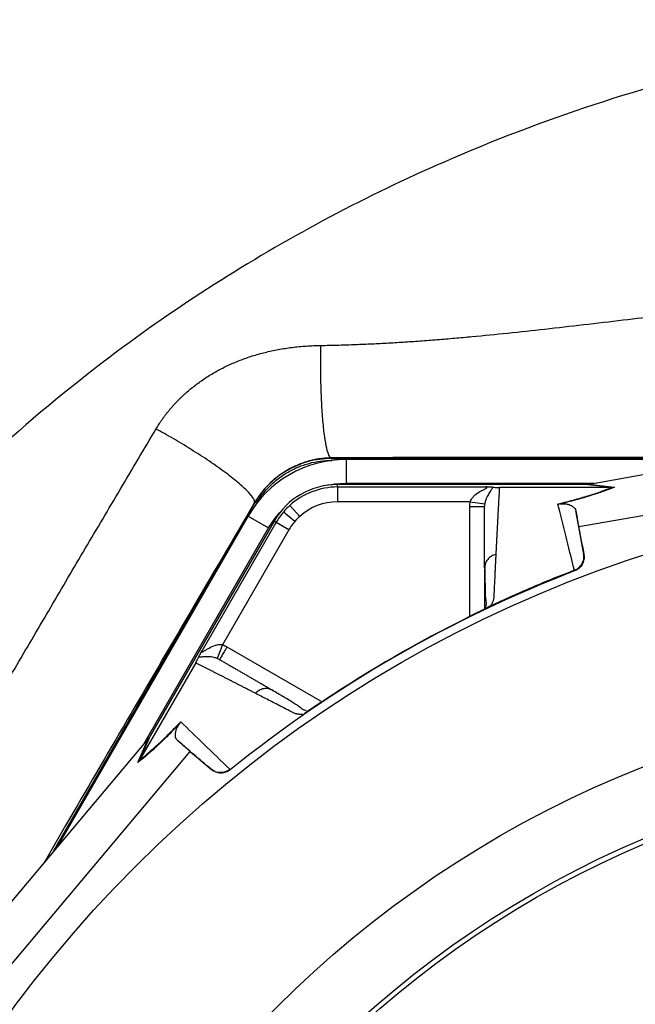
# Model space of a CAD drawing. Header units: millimetres. Extents: x 941 to 1871, y 616 to 2615.
# Tile 30 of 36: x 1121 to 1246, y 2301 to 2500. Entities that reach past the tile are written whole.
import ezdxf

# ---------------------------------------------------------------- set-up
doc = ezdxf.new("R2010")
doc.units = ezdxf.units.MM

msp = doc.modelspace()

# ---------------------------------------------------------------- linework, layer by layer
at = {"color": 7, "linetype": 'Continuous', "lineweight": 25}
for p, q in [((1236.84, 2406.13), (1292.15, 2415.93)), ((1184.31, 2411.43), (1184.39, 2411.29)), ((1184.39, 2411.29), (1265.97, 2411.29)), ((1187.38, 2411.11), (1187.38, 2406.29)), ((1264.97, 2411.11), (1187.38, 2411.11)), ((1293.76, 2407.88), (1234.68, 2397.42)), ((1185.65, 2405.54), (1185.65, 2406.03)), ((1235.96, 2406.03), (1185.65, 2406.03)), ((1185.65, 2405.54), (1215.71, 2405.54)), ((1187.38, 2406.29), (1237.73, 2406.29)), ((1241.29, 2405.44), (1218.51, 2405.44)), ((1241.31, 2405.44), (1235.96, 2406.03)), ((1236.53, 2406.08), (1241.89, 2405.48)), ((1128.03, 2331.65), (1168.82, 2402.3)), ((1168.82, 2402.3), (1168.79, 2402.35)), ((1177.97, 2399.57), (1175.95, 2401.78)), ((1212.58, 2402.54), (1185.65, 2402.54)), ((1212.58, 2402.54), (1215.55, 2402.08)), ((1234.68, 2397.42), (1234.02, 2400.72)), ((1167.48, 2399.62), (1128.69, 2332.43)), ((1167.48, 2399.62), (1171.66, 2397.21)), ((1176.95, 2398.51), (1174.67, 2400.45)), ((1146.48, 2353.61), (1171.66, 2397.21)), ((1172.75, 2398.58), (1147.6, 2355.01)), ((1158.15, 2372.3), (1173.18, 2398.33)), ((1175.77, 2396.84), (1162.31, 2373.51)), ((1173.18, 2398.33), (1172.75, 2398.58)), ((1175.77, 2396.84), (1173.18, 2398.33)), ((1235.67, 2391.82), (1234.68, 2397.42)), ((1235.64, 2391.94), (1235.67, 2391.82)), ((1215.58, 2389.53), (1215.51, 2389.09)), ((1215.51, 2388.91), (1215.51, 2380.85)), ((1233.79, 2388.49), (1233.76, 2388.63)), ((1216.25, 2381.14), (1216.17, 2381.1)), ((1162.31, 2373.51), (1161.23, 2370.71)), ((1156.84, 2369.83), (1145.44, 2350.1)), ((1172.49, 2364.25), (1172.07, 2364.41)), ((1179.08, 2359.69), (1179, 2359.64)), ((1147.6, 2355.01), (1145.44, 2350.08)), ((1147.06, 2354.3), (1110.93, 2311.29)), ((1145.1, 2349.61), (1147.27, 2354.54)), ((1155.69, 2351.82), (1153.16, 2354.04)), ((1117.1, 2305.88), (1155.69, 2351.82)), ((1155.69, 2351.82), (1160.05, 2348.16)), ((1160.05, 2348.16), (1159.96, 2348.24)), ((1163.76, 2348.21), (1163.87, 2348.12))]:
    msp.add_line(p, q, dxfattribs=at)
at = {"color": 8, "linetype": 'Continuous', "lineweight": 25}
for p, q in [((1184.48, 2410.93), (1184.52, 2410.93)), ((1169.07, 2402.01), (1169.09, 2402.05)), ((1212.51, 2379.24), (1212.51, 2401.55)), ((1163.2, 2373.08), (1182.52, 2361.93))]:
    msp.add_line(p, q, dxfattribs=at)
at = {"color": 7, "linetype": 'Continuous', "lineweight": 25, "flags": 128}
for points in [[(1183.53, 2405.88), (1185.01, 2406.14), (1187.38, 2406.29)], [(1171.66, 2397.21), (1172.98, 2399.19), (1173.94, 2400.34)]]:
    msp.add_lwpolyline(points, dxfattribs=at)
at = {"color": 7, "linetype": 'Continuous', "lineweight": 25}
for radius in [258.01, 217.51, 204, 203]:
    msp.add_circle((1327.1, 2146.13), radius, dxfattribs=at)
for centre, radius, start, end in [((1187.38, 2388.13), 22.98, 90, 150), ((1185.65, 2391.13), 14.9, 90, 150), ((1185.65, 2391.13), 14.4, 90, 132.3248), ((1185.65, 2391.13), 14.4, 132.3248, 139.6989), ((1185.65, 2391.13), 11.4, 90, 132.3248), ((1185.65, 2391.13), 14.4, 139.6989, 150), ((1185.65, 2391.13), 11.4, 132.3248, 139.6989), ((1185.65, 2391.13), 11.4, 139.6989, 150), ((1327.1, 2146.13), 259.7, 111.0565, 128.9435)]:
    msp.add_arc(centre, radius, start, end, dxfattribs=at)
for centre, major_axis, ratio, start_param, end_param in [((1184.42, 2393.27), (9.02, -15.62), 0.998174, 2.618785, 3.6644), ((1235.31, 2406.13), (17.02, 2.99), 0.015428, 4.781806, 4.800012), ((1147.83, 2355.63), (11.1, 13.24), 0.015428, 4.624766, 4.642972)]:
    msp.add_ellipse(centre, major_axis=major_axis, ratio=ratio, start_param=start_param, end_param=end_param, dxfattribs=at)
for points, knots in [([(1292.24, 2606.78), (1287.61, 2605.91), (1282.98, 2605), (1273.76, 2603.03), (1269.17, 2601.97), (1255.44, 2598.54), (1246.35, 2595.96), (1228.38, 2590.25), (1219.51, 2587.12), (1202.06, 2580.33), (1193.46, 2576.67), (1168.07, 2564.9), (1151.66, 2556.01), (1127.85, 2541.05), (1120.04, 2535.79), (1104.74, 2524.73), (1097.28, 2518.96), (1075.64, 2501.03), (1062.09, 2488.18), (1043.08, 2467.61), (1036.97, 2460.53), (1025.17, 2445.93), (1019.49, 2438.39), (1008.64, 2422.94), (1003.5, 2415.06), (993.8, 2399.04), (989.24, 2390.89), (976.4, 2365.99), (968.99, 2348.83), (959.67, 2322.13), (956.87, 2313.07), (951.96, 2294.89), (949.84, 2285.74), (944.47, 2258.18), (942.2, 2239.62), (940.83, 2211.48), (940.71, 2202.02), (941.19, 2183.12), (941.78, 2173.71), (943.67, 2155.04), (944.98, 2145.79), (948.21, 2127.37), (950.17, 2118.21), (954.84, 2100.05), (957.53, 2091.02), (963.66, 2073.11), (967.08, 2064.28), (978.3, 2038.37), (987.07, 2021.83), (1002.15, 1998.06), (1007.48, 1990.31), (1016.02, 1978.98), (1018.95, 1975.26), (1024.85, 1967.91), (1027.87, 1964.26), (1037.14, 1953.58), (1043.57, 1946.75), (1056.97, 1933.63), (1063.93, 1927.35), (1071.18, 1921.38)], [0.1948361, 0.1948361, 0.1948361, 0.1948361, 0.2074168, 0.2074168, 0.2199975, 0.2199975, 0.2451588, 0.2451588, 0.2703202, 0.2703202, 0.2954816, 0.2954816, 0.3458043, 0.3458043, 0.3709657, 0.3709657, 0.3961271, 0.3961271, 0.4464498, 0.4464498, 0.4716112, 0.4716112, 0.4967726, 0.4967726, 0.5219339, 0.5219339, 0.5470953, 0.5470953, 0.597418, 0.597418, 0.6225794, 0.6225794, 0.6477408, 0.6477408, 0.6980635, 0.6980635, 0.7232249, 0.7232249, 0.7483863, 0.7483863, 0.7735477, 0.7735477, 0.798709, 0.798709, 0.8238704, 0.8238704, 0.8490318, 0.8490318, 0.8993545, 0.8993545, 0.9245159, 0.9245159, 0.9370966, 0.9370966, 0.9496773, 0.9496773, 0.9748386, 0.9748386, 1, 1, 1, 1]), ([(1292.32, 2606.39), (1287.68, 2605.53), (1283.06, 2604.62), (1273.85, 2602.65), (1269.26, 2601.59), (1255.55, 2598.16), (1246.46, 2595.58), (1228.5, 2589.88), (1219.64, 2586.75), (1202.21, 2579.96), (1193.62, 2576.31), (1168.25, 2564.55), (1151.86, 2555.66), (1128.07, 2540.72), (1120.26, 2535.46), (1104.97, 2524.42), (1097.53, 2518.66), (1075.9, 2500.74), (1062.37, 2487.9), (1043.38, 2467.35), (1037.27, 2460.28), (1025.48, 2445.69), (1019.8, 2438.16), (1008.97, 2422.72), (1003.83, 2414.85), (994.14, 2398.85), (989.58, 2390.7), (976.76, 2365.83), (969.35, 2348.69), (960.05, 2322.01), (957.25, 2312.96), (952.34, 2294.79), (950.22, 2285.66), (944.86, 2258.13), (942.59, 2239.58), (941.22, 2211.47), (941.11, 2202.02), (941.58, 2183.14), (942.17, 2173.74), (944.06, 2155.09), (945.37, 2145.85), (948.59, 2127.44), (950.55, 2118.3), (955.21, 2100.15), (957.9, 2091.14), (964.03, 2073.25), (967.45, 2064.43), (978.65, 2038.55), (987.41, 2022.02), (1002.47, 1998.28), (1007.8, 1990.54), (1016.33, 1979.22), (1019.26, 1975.5), (1025.16, 1968.16), (1028.17, 1964.51), (1037.43, 1953.85), (1043.86, 1947.02), (1057.24, 1933.91), (1064.19, 1927.65), (1071.43, 1921.68)], [0.1948361, 0.1948361, 0.1948361, 0.1948361, 0.2074168, 0.2074168, 0.2199975, 0.2199975, 0.2451588, 0.2451588, 0.2703202, 0.2703202, 0.2954816, 0.2954816, 0.3458043, 0.3458043, 0.3709657, 0.3709657, 0.3961271, 0.3961271, 0.4464498, 0.4464498, 0.4716112, 0.4716112, 0.4967726, 0.4967726, 0.5219339, 0.5219339, 0.5470953, 0.5470953, 0.597418, 0.597418, 0.6225794, 0.6225794, 0.6477408, 0.6477408, 0.6980635, 0.6980635, 0.7232249, 0.7232249, 0.7483863, 0.7483863, 0.7735477, 0.7735477, 0.798709, 0.798709, 0.8238704, 0.8238704, 0.8490318, 0.8490318, 0.8993545, 0.8993545, 0.9245159, 0.9245159, 0.9370966, 0.9370966, 0.9496773, 0.9496773, 0.9748386, 0.9748386, 1, 1, 1, 1]), ([(1231.48, 1852.46), (1226.03, 1853.87), (1220.57, 1855.26), (1209.65, 1858), (1204.19, 1859.35), (1193.29, 1862.16), (1187.85, 1863.6), (1177.03, 1866.67), (1171.65, 1868.3), (1160.96, 1871.8), (1155.66, 1873.67), (1145.14, 1877.7), (1139.92, 1879.86), (1133.47, 1882.79), (1132.19, 1883.39), (1129.64, 1884.61), (1128.37, 1885.23), (1124.58, 1887.12), (1122.09, 1888.43), (1114.68, 1892.44), (1109.84, 1895.27), (1100.35, 1901.17), (1095.69, 1904.26), (1086.56, 1910.68), (1082.09, 1914.03), (1073.32, 1920.96), (1069.02, 1924.55), (1062.69, 1930.12), (1060.6, 1932), (1057.5, 1934.87), (1056.47, 1935.84), (1054.42, 1937.78), (1053.4, 1938.76), (1048.34, 1943.69), (1044.41, 1947.71), (1036.79, 1955.94), (1033.09, 1960.14), (1025.89, 1968.68), (1022.38, 1973.02), (1015.52, 1981.81), (1012.17, 1986.26), (1007.3, 1993.06), (1005.7, 1995.35), (1002.57, 1999.96), (1001.03, 2002.29), (996.49, 2009.33), (993.58, 2014.1), (987.96, 2023.81), (985.26, 2028.74), (981.36, 2036.26), (980.09, 2038.78), (977.62, 2043.85), (976.41, 2046.39), (970.54, 2059.16), (966.36, 2069.52), (958.99, 2090.53), (955.8, 2101.19), (950.45, 2122.8), (948.27, 2133.75), (946.12, 2147.61), (945.72, 2150.4), (944.98, 2155.97), (944.64, 2158.78), (943.72, 2167.19), (943.23, 2172.8), (942.17, 2189.58), (941.97, 2200.73), (942.54, 2222.97), (943.3, 2234.06), (945.78, 2256.17), (947.5, 2267.19), (950.79, 2283.68), (952.01, 2289.16), (954.02, 2297.38), (954.72, 2300.11), (956.18, 2305.55), (956.94, 2308.25), (960.85, 2321.71), (964.43, 2332.27), (972.43, 2353.02), (976.86, 2363.2), (986.56, 2383.19), (991.83, 2393), (1000.35, 2407.42), (1003.3, 2412.18), (1007.87, 2419.26), (1009.43, 2421.6), (1012.58, 2426.27), (1014.19, 2428.59), (1022.3, 2440.07), (1029.12, 2448.93), (1043.38, 2466.04), (1050.83, 2474.29), (1066.35, 2490.16), (1074.43, 2497.78), (1091.2, 2512.43), (1099.89, 2519.45), (1111.15, 2527.84), (1113.42, 2529.49), (1118.01, 2532.77), (1120.31, 2534.38), (1127.27, 2539.15), (1131.96, 2542.23), (1146.17, 2551.19), (1155.84, 2556.78), (1175.57, 2567.19), (1185.63, 2572.02), (1201, 2578.7), (1206.17, 2580.84), (1216.59, 2584.95), (1221.85, 2586.91), (1229.82, 2589.7), (1232.49, 2590.61), (1237.84, 2592.36), (1240.52, 2593.2), (1245.91, 2594.83), (1248.61, 2595.61), (1254.02, 2597.11), (1256.74, 2597.83), (1270.36, 2601.28), (1281.36, 2603.63), (1292.36, 2605.98)], [0, 0, 0, 0, 0.015625, 0.015625, 0.03125, 0.03125, 0.046875, 0.046875, 0.0625, 0.0625, 0.078125, 0.078125, 0.09375, 0.09375, 0.097656, 0.097656, 0.101562, 0.101562, 0.109375, 0.109375, 0.125, 0.125, 0.140625, 0.140625, 0.15625, 0.15625, 0.171875, 0.171875, 0.179687, 0.179687, 0.183594, 0.183594, 0.1875, 0.1875, 0.203125, 0.203125, 0.21875, 0.21875, 0.234375, 0.234375, 0.25, 0.25, 0.257812, 0.257812, 0.265625, 0.265625, 0.28125, 0.28125, 0.296875, 0.296875, 0.304687, 0.304687, 0.3125, 0.3125, 0.34375, 0.34375, 0.375, 0.375, 0.40625, 0.40625, 0.414062, 0.414062, 0.421875, 0.421875, 0.4375, 0.4375, 0.46875, 0.46875, 0.5, 0.5, 0.53125, 0.53125, 0.546875, 0.546875, 0.554687, 0.554687, 0.5625, 0.5625, 0.59375, 0.59375, 0.625, 0.625, 0.65625, 0.65625, 0.671875, 0.671875, 0.679687, 0.679687, 0.6875, 0.6875, 0.71875, 0.71875, 0.75, 0.75, 0.78125, 0.78125, 0.8125, 0.8125, 0.820312, 0.820312, 0.828125, 0.828125, 0.84375, 0.84375, 0.875, 0.875, 0.90625, 0.90625, 0.921875, 0.921875, 0.9375, 0.9375, 0.945312, 0.945312, 0.953125, 0.953125, 0.960937, 0.960937, 0.96875, 0.96875, 1, 1, 1, 1]), ([(1292.95, 2603.24), (1282.03, 2600.91), (1271.11, 2598.58), (1257.59, 2595.15), (1254.89, 2594.44), (1249.52, 2592.96), (1246.84, 2592.18), (1241.49, 2590.57), (1238.83, 2589.73), (1233.52, 2588), (1230.87, 2587.1), (1222.96, 2584.33), (1217.74, 2582.39), (1207.39, 2578.32), (1202.26, 2576.2), (1187, 2569.56), (1177.01, 2564.78), (1157.43, 2554.46), (1147.83, 2548.91), (1133.72, 2540.04), (1129.06, 2536.98), (1122.15, 2532.25), (1119.86, 2530.65), (1115.31, 2527.4), (1113.05, 2525.76), (1101.87, 2517.44), (1093.24, 2510.48), (1076.58, 2495.96), (1068.56, 2488.4), (1053.14, 2472.66), (1045.74, 2464.48), (1031.57, 2447.52), (1024.79, 2438.73), (1016.73, 2427.34), (1015.14, 2425.04), (1012, 2420.41), (1010.45, 2418.08), (1005.9, 2411.07), (1002.97, 2406.35), (994.5, 2392.03), (989.26, 2382.31), (979.61, 2362.48), (975.2, 2352.38), (967.23, 2331.8), (963.67, 2321.32), (958.99, 2305.3), (957.53, 2299.91), (954.85, 2289.03), (953.64, 2283.59), (950.35, 2267.23), (948.63, 2256.29), (946.14, 2234.34), (945.36, 2223.34), (944.77, 2201.27), (944.95, 2190.2), (945.98, 2173.54), (946.46, 2167.98), (947.36, 2159.63), (947.7, 2156.85), (948.42, 2151.31), (948.82, 2148.55), (950.93, 2134.78), (953.07, 2123.91), (958.35, 2102.45), (961.5, 2091.87), (968.8, 2071), (972.93, 2060.71), (978.73, 2048.04), (979.92, 2045.51), (982.37, 2040.48), (983.63, 2037.97), (987.49, 2030.51), (990.17, 2025.61), (995.73, 2015.96), (998.62, 2011.22), (1004.61, 2001.89), (1007.71, 1997.31), (1014.14, 1988.3), (1017.46, 1983.88), (1024.26, 1975.14), (1027.74, 1970.84), (1034.88, 1962.35), (1038.54, 1958.18), (1046.1, 1950.01), (1049.99, 1946), (1055, 1941.11), (1056.01, 1940.13), (1058.04, 1938.2), (1059.06, 1937.24), (1062.14, 1934.39), (1064.21, 1932.51), (1070.48, 1926.98), (1074.75, 1923.41), (1083.45, 1916.51), (1087.88, 1913.19), (1096.93, 1906.8), (1101.55, 1903.73), (1110.96, 1897.85), (1115.76, 1895.05), (1123.11, 1891.05), (1125.58, 1889.76), (1130.59, 1887.25), (1133.12, 1886.03), (1138.24, 1883.69), (1140.82, 1882.57), (1146.01, 1880.4), (1148.63, 1879.36), (1156.5, 1876.34), (1161.8, 1874.47), (1172.47, 1870.98), (1177.84, 1869.35), (1188.64, 1866.29), (1194.06, 1864.85), (1204.94, 1862.05), (1210.4, 1860.7), (1221.29, 1857.96), (1226.74, 1856.58), (1232.18, 1855.17)], [0, 0, 0, 0, 0.03125, 0.03125, 0.039063, 0.039063, 0.046875, 0.046875, 0.054688, 0.054688, 0.0625, 0.0625, 0.078125, 0.078125, 0.09375, 0.09375, 0.125, 0.125, 0.15625, 0.15625, 0.171875, 0.171875, 0.179688, 0.179688, 0.1875, 0.1875, 0.21875, 0.21875, 0.25, 0.25, 0.28125, 0.28125, 0.3125, 0.3125, 0.320313, 0.320313, 0.328125, 0.328125, 0.34375, 0.34375, 0.375, 0.375, 0.40625, 0.40625, 0.4375, 0.4375, 0.453125, 0.453125, 0.46875, 0.46875, 0.5, 0.5, 0.53125, 0.53125, 0.5625, 0.5625, 0.578125, 0.578125, 0.585938, 0.585938, 0.59375, 0.59375, 0.625, 0.625, 0.65625, 0.65625, 0.6875, 0.6875, 0.695313, 0.695313, 0.703125, 0.703125, 0.71875, 0.71875, 0.734375, 0.734375, 0.75, 0.75, 0.765625, 0.765625, 0.78125, 0.78125, 0.796875, 0.796875, 0.8125, 0.8125, 0.816406, 0.816406, 0.820313, 0.820313, 0.828125, 0.828125, 0.84375, 0.84375, 0.859375, 0.859375, 0.875, 0.875, 0.890625, 0.890625, 0.898438, 0.898438, 0.90625, 0.90625, 0.914063, 0.914063, 0.921875, 0.921875, 0.9375, 0.9375, 0.953125, 0.953125, 0.96875, 0.96875, 0.984375, 0.984375, 1, 1, 1, 1]), ([(1293.5, 2595.89), (1279.87, 2592.97), (1252.53, 2587.11), (1213.34, 2573.54), (1178.35, 2557.87), (1147.51, 2540.7), (1120.53, 2522.92), (1093.13, 2501.67), (1065.94, 2476.61), (1039.9, 2447.56), (1018.44, 2418.51), (1001.02, 2390.16), (987.08, 2363.04), (974.45, 2332.9), (963.89, 2299.84), (956.15, 2264.12), (952.15, 2230.53), (951.15, 2199.42), (952.4, 2170.94), (956.18, 2140.85), (962.8, 2109.22), (973.01, 2076.94), (985.29, 2048.08), (998.87, 2022.56), (1013.03, 2000.14), (1030.08, 1977.52), (1048.99, 1955.35), (1071.38, 1933.76), (1094.05, 1915.79), (1116.59, 1901.24), (1138.34, 1889.78), (1155.52, 1883.04), (1164.67, 1879.89), (1166.22, 1879.37)], [0, 0, 0, 0, 0.0332883, 0.0667428, 0.1003123, 0.1267401, 0.1531891, 0.1796486, 0.2118915, 0.244265, 0.2767296, 0.3022863, 0.3278764, 0.3535065, 0.3845817, 0.4158281, 0.4471739, 0.4718362, 0.496503, 0.5211671, 0.5506714, 0.5803668, 0.610294, 0.6340015, 0.6579015, 0.6820217, 0.7107122, 0.7395486, 0.7683657, 0.790948, 0.8134874, 0.8360529, 0.8406638, 0.8406638, 0.8406638, 0.8406638]), ([(1300.86, 2497.34), (1290.2, 2495.69), (1268.84, 2492.39), (1237.53, 2483.56), (1209.23, 2472.81), (1184.01, 2460.64), (1161.75, 2447.75), (1138.97, 2432.1), (1121.75, 2417.91), (1111.74, 2408.57), (1109.41, 2406.33)], [0, 0, 0, 0, 0.0332883, 0.0667428, 0.1003123, 0.1267401, 0.1531891, 0.1796486, 0.2118915, 0.2218715, 0.2218715, 0.2218715, 0.2218715]), ([(1182.29, 2434.28), (1182.83, 2434.28), (1183.92, 2434.3), (1185.57, 2434.34), (1187.22, 2434.39), (1188.87, 2434.44), (1190.54, 2434.51), (1192.21, 2434.58), (1193.9, 2434.66), (1195.59, 2434.75), (1197.28, 2434.85), (1198.99, 2434.96), (1200.7, 2435.07), (1202.43, 2435.19), (1204.16, 2435.32), (1205.9, 2435.45), (1207.65, 2435.6), (1209.4, 2435.75), (1211.17, 2435.9), (1214.78, 2436.23), (1220.31, 2436.78), (1227.86, 2437.6), (1235.67, 2438.5), (1243.47, 2439.42), (1251.2, 2440.34), (1258.81, 2441.22), (1266.55, 2442.07), (1273.8, 2442.78), (1281.49, 2443.47), (1287.6, 2443.88), (1292.62, 2444.13), (1295.51, 2444.25), (1298.16, 2444.34), (1300.59, 2444.4), (1302.78, 2444.44), (1304.16, 2444.45), (1304.81, 2444.46)], [0, 0, 0, 0, 0.0133595, 0.026778, 0.0402566, 0.0537965, 0.0673988, 0.0810645, 0.0947948, 0.1085906, 0.122453, 0.136383, 0.1503818, 0.1644505, 0.1785901, 0.1928018, 0.2070866, 0.2214456, 0.2358799, 0.2503906, 0.3098806, 0.3715685, 0.4355029, 0.5017287, 0.5628874, 0.6250764, 0.6883148, 0.7526213, 0.8026129, 0.8762728, 0.9016448, 0.925109, 0.946671, 0.9663364, 0.9841108, 1, 1, 1, 1]), ([(1148.78, 2417.3), (1148.87, 2417.45), (1149.06, 2417.76), (1149.35, 2418.21), (1149.64, 2418.66), (1149.95, 2419.11), (1150.26, 2419.55), (1150.58, 2419.99), (1150.91, 2420.42), (1151.25, 2420.85), (1151.6, 2421.27), (1151.95, 2421.69), (1152.32, 2422.1), (1152.69, 2422.51), (1153.08, 2422.91), (1153.47, 2423.31), (1153.87, 2423.7), (1154.28, 2424.09), (1154.69, 2424.47), (1155.59, 2425.26), (1157.01, 2426.41), (1159.04, 2427.83), (1161.2, 2429.12), (1163.09, 2430.08), (1164.65, 2430.77), (1165.85, 2431.26), (1167.08, 2431.72), (1168.34, 2432.13), (1169.62, 2432.52), (1170.92, 2432.86), (1172.26, 2433.17), (1173.62, 2433.45), (1175, 2433.68), (1176.41, 2433.88), (1177.85, 2434.04), (1179.31, 2434.16), (1180.79, 2434.24), (1181.78, 2434.26), (1182.29, 2434.28)], [0, 0, 0, 0, 0.013779, 0.027571, 0.041379, 0.055207, 0.06906, 0.08294, 0.096851, 0.110798, 0.124783, 0.138811, 0.152884, 0.167006, 0.181181, 0.195413, 0.209704, 0.224058, 0.238478, 0.252968, 0.315158, 0.378023, 0.441804, 0.506735, 0.539305, 0.572188, 0.605408, 0.638993, 0.672966, 0.707353, 0.742176, 0.777459, 0.813224, 0.849492, 0.886284, 0.92362, 0.961519, 1, 1, 1, 1]), ([(1184.31, 2411.43), (1184.18, 2411.49), (1184.03, 2411.67), (1183.75, 2412.31), (1183.6, 2412.78), (1183.31, 2414.03), (1183.17, 2414.82), (1182.91, 2416.67), (1182.79, 2417.74), (1182.59, 2420.08), (1182.5, 2421.36), (1182.36, 2423.99), (1182.31, 2425.36), (1182.25, 2428.05), (1182.23, 2429.39), (1182.24, 2431.93), (1182.26, 2433.15), (1182.29, 2434.28)], [0, 0, 0, 0, 0.125, 0.125, 0.25, 0.25, 0.375, 0.375, 0.5, 0.5, 0.625, 0.625, 0.75, 0.75, 0.875, 0.875, 1, 1, 1, 1]), ([(1010.13, 2175.62), (1010.17, 2175.7), (1010.26, 2175.85), (1010.44, 2176.17), (1010.75, 2176.73), (1011.38, 2177.84), (1012.63, 2180.07), (1015.14, 2184.53), (1020.15, 2193.43), (1027.29, 2206.12), (1035.87, 2221.38), (1043.76, 2235.37), (1050.97, 2248.17), (1057.52, 2259.76), (1062.91, 2269.24), (1067.1, 2276.6), (1070.05, 2281.78), (1073.01, 2286.98), (1075.99, 2292.21), (1079.85, 2299), (1084.64, 2307.39), (1090.41, 2317.45), (1097.16, 2329.18), (1104.94, 2342.63), (1111.88, 2354.59), (1117.1, 2363.53), (1120.53, 2369.38), (1123.97, 2375.25), (1127.43, 2381.15), (1130.92, 2387.07), (1134.43, 2393.03), (1137.97, 2399.02), (1141.54, 2405.07), (1145.15, 2411.17), (1147.57, 2415.25), (1148.78, 2417.3)], [0, 0, 0, 0, 0.000981, 0.001963, 0.003926, 0.007852, 0.015705, 0.031409, 0.062815, 0.125608, 0.187902, 0.251052, 0.29813, 0.34575, 0.394035, 0.415296, 0.436634, 0.458064, 0.479607, 0.501283, 0.541923, 0.583425, 0.625917, 0.687537, 0.750565, 0.774849, 0.799223, 0.823707, 0.848319, 0.873082, 0.898016, 0.923148, 0.948506, 0.974116, 1, 1, 1, 1]), ([(1168.79, 2402.35), (1168.83, 2402.55), (1168.77, 2402.83), (1168.36, 2403.53), (1168.03, 2403.96), (1167.06, 2404.99), (1166.43, 2405.58), (1164.89, 2406.9), (1163.98, 2407.63), (1161.94, 2409.15), (1160.81, 2409.95), (1158.45, 2411.55), (1157.2, 2412.35), (1154.71, 2413.91), (1153.47, 2414.66), (1151.05, 2416.06), (1149.88, 2416.71), (1148.78, 2417.3)], [0, 0, 0, 0, 0.125, 0.125, 0.25, 0.25, 0.375, 0.375, 0.5, 0.5, 0.625, 0.625, 0.75, 0.75, 0.875, 0.875, 1, 1, 1, 1]), ([(1184.31, 2411.43), (1184.19, 2411.43), (1183.92, 2411.42), (1183.48, 2411.4), (1182.99, 2411.37), (1182.44, 2411.31), (1181.83, 2411.23), (1181.17, 2411.12), (1180.45, 2410.96), (1179.5, 2410.72), (1178.41, 2410.36), (1177.24, 2409.89), (1176.24, 2409.4), (1175.38, 2408.92), (1174.61, 2408.44), (1173.89, 2407.95), (1173.21, 2407.43), (1172.58, 2406.9), (1171.98, 2406.35), (1171.42, 2405.79), (1170.89, 2405.22), (1170.4, 2404.65), (1169.95, 2404.08), (1169.53, 2403.5), (1169.15, 2402.93), (1168.91, 2402.54), (1168.79, 2402.35)], [0, 0, 0, 0, 0.020059, 0.043354, 0.069886, 0.099656, 0.132665, 0.168912, 0.208399, 0.251125, 0.326431, 0.39379, 0.453211, 0.504709, 0.551737, 0.59759, 0.6423, 0.685903, 0.728435, 0.769938, 0.810455, 0.850032, 0.888719, 0.926571, 0.963644, 1, 1, 1, 1]), ([(1169.09, 2402.05), (1169.87, 2403.4), (1170.81, 2404.63), (1172.18, 2406), (1172.46, 2406.26), (1173.05, 2406.78), (1173.36, 2407.03), (1174.28, 2407.74), (1174.93, 2408.17), (1176.26, 2408.94), (1176.96, 2409.28), (1178.04, 2409.73), (1178.41, 2409.87), (1179.14, 2410.12), (1179.52, 2410.23), (1181.38, 2410.73), (1182.91, 2410.93), (1184.48, 2410.93)], [0, 0, 0, 0, 0.25, 0.25, 0.3125, 0.3125, 0.375, 0.375, 0.5, 0.5, 0.625, 0.625, 0.6875, 0.6875, 0.75, 0.75, 1, 1, 1, 1]), ([(1185.65, 2405.54), (1185.65, 2405.52), (1185.65, 2405.45), (1185.65, 2405.14), (1185.65, 2404.91), (1185.65, 2404.33), (1185.65, 2403.98), (1185.65, 2403.26), (1185.65, 2402.89), (1185.65, 2402.54)], [0, 0, 0, 0, 0.25, 0.25, 0.5, 0.5, 0.75, 0.75, 1, 1, 1, 1]), ([(1212.58, 2402.54), (1212.59, 2402.55), (1212.59, 2402.55), (1212.59, 2402.57), (1212.6, 2402.59), (1212.62, 2402.64), (1212.64, 2402.69), (1212.67, 2402.77), (1212.7, 2402.83), (1212.79, 2402.99), (1212.85, 2403.1), (1213.07, 2403.4), (1213.24, 2403.59), (1213.76, 2404.08), (1214.15, 2404.35), (1214.73, 2404.7), (1214.93, 2404.8), (1215.31, 2405.01), (1215.5, 2405.1), (1215.74, 2405.23), (1215.82, 2405.28), (1215.94, 2405.36), (1215.98, 2405.4), (1216, 2405.47), (1215.97, 2405.49), (1215.87, 2405.52), (1215.79, 2405.53), (1215.71, 2405.54)], [0, 0, 0, 0, 0.003906, 0.003906, 0.007812, 0.015625, 0.03125, 0.03125, 0.0625, 0.0625, 0.125, 0.125, 0.25, 0.25, 0.5, 0.5, 0.625, 0.625, 0.75, 0.75, 0.8125, 0.8125, 0.875, 0.875, 0.9375, 0.9375, 1, 1, 1, 1]), ([(1217.19, 2405.48), (1217.12, 2405.33), (1217, 2405.15), (1216.72, 2404.74), (1216.56, 2404.51), (1216.23, 2403.97), (1216.06, 2403.67), (1215.84, 2403.14), (1215.76, 2402.95), (1215.64, 2402.54), (1215.58, 2402.32), (1215.55, 2402.08)], [0, 0, 0, 0, 0.25, 0.25, 0.5, 0.5, 0.75, 0.75, 0.875, 0.875, 1, 1, 1, 1]), ([(1217.19, 2405.48), (1217.12, 2405.49), (1217.03, 2405.5), (1216.84, 2405.51), (1216.72, 2405.51), (1216.46, 2405.52), (1216.33, 2405.52), (1216.03, 2405.53), (1215.87, 2405.53), (1215.71, 2405.54)], [0, 0, 0, 0, 0.25, 0.25, 0.5, 0.5, 0.75, 0.75, 1, 1, 1, 1]), ([(1217.19, 2405.48), (1217.33, 2405.47), (1217.48, 2405.46), (1217.78, 2405.45), (1217.89, 2405.44), (1218.09, 2405.44), (1218.17, 2405.44), (1218.32, 2405.44), (1218.4, 2405.44), (1218.49, 2405.44)], [0, 0, 0, 0, 0.5, 0.5, 0.75, 0.75, 0.875, 0.875, 1, 1, 1, 1]), ([(1218.51, 2405.44), (1218.5, 2405.22), (1218.47, 2404.78), (1218.44, 2404.12), (1218.4, 2403.46), (1218.36, 2402.78), (1218.33, 2402.1), (1218.29, 2401.41), (1218.25, 2400.72), (1218.21, 2400.02), (1218.18, 2399.31), (1218.14, 2398.59), (1218.1, 2397.87), (1218.06, 2397.14), (1218.02, 2396.41), (1217.99, 2395.66), (1217.95, 2394.91), (1217.91, 2394.16), (1217.87, 2393.39), (1217.83, 2392.62), (1217.8, 2392.1), (1217.79, 2391.84)], [0, 0, 0, 0, 0.055211, 0.110128, 0.164753, 0.219086, 0.273129, 0.326884, 0.38035, 0.43353, 0.486425, 0.539036, 0.591365, 0.643413, 0.695181, 0.746671, 0.797884, 0.848822, 0.899487, 0.949879, 1, 1, 1, 1]), ([(1230.39, 2402.07), (1231.67, 2402.38), (1232.84, 2402.69), (1235.01, 2403.29), (1235.99, 2403.58), (1237.34, 2404), (1237.77, 2404.14), (1238.59, 2404.41), (1238.97, 2404.54), (1240.06, 2404.94), (1240.71, 2405.19), (1241.29, 2405.44)], [0, 0, 0, 0, 0.25, 0.25, 0.5, 0.5, 0.625, 0.625, 0.75, 0.75, 1, 1, 1, 1]), ([(1241.89, 2405.48), (1241.29, 2405.24), (1240.64, 2404.99), (1239.53, 2404.59), (1239.15, 2404.46), (1238.33, 2404.19), (1237.89, 2404.05), (1236.53, 2403.62), (1235.54, 2403.33), (1233.9, 2402.87), (1233.33, 2402.72), (1232.14, 2402.41), (1231.52, 2402.25), (1230.89, 2402.09)], [0, 0, 0, 0, 0.25, 0.25, 0.375, 0.375, 0.5, 0.5, 0.75, 0.75, 0.875, 0.875, 1, 1, 1, 1]), ([(1212.51, 2401.55), (1212.9, 2401.55), (1213.29, 2401.55), (1214.02, 2401.55), (1214.35, 2401.55), (1214.91, 2401.55), (1215.13, 2401.55), (1215.43, 2401.55), (1215.51, 2401.55), (1215.51, 2401.55)], [0, 0, 0, 0, 0.25, 0.25, 0.5, 0.5, 0.75, 0.75, 1, 1, 1, 1]), ([(1215.51, 2389.09), (1215.51, 2389.33), (1215.51, 2389.83), (1215.51, 2390.56), (1215.51, 2391.29), (1215.51, 2392.01), (1215.51, 2392.73), (1215.51, 2393.44), (1215.51, 2394.14), (1215.51, 2394.84), (1215.51, 2395.54), (1215.51, 2396.23), (1215.51, 2396.91), (1215.51, 2397.59), (1215.51, 2398.27), (1215.51, 2398.93), (1215.51, 2399.6), (1215.51, 2400.25), (1215.51, 2400.91), (1215.51, 2401.33), (1215.51, 2401.55)], [0, 0, 0, 0, 0.0526354, 0.1056085, 0.1589205, 0.2125726, 0.2665659, 0.3209015, 0.3755805, 0.4306039, 0.4859727, 0.541688, 0.5977508, 0.6541621, 0.7109228, 0.7680338, 0.8254961, 0.8833107, 0.9414784, 1, 1, 1, 1]), ([(1233.74, 2388.62), (1233.14, 2391.08), (1232.55, 2393.42), (1231.43, 2397.9), (1230.89, 2400.03), (1230.39, 2402.07)], [0, 0, 0, 0, 0.5, 0.5, 1, 1, 1, 1]), ([(1230.89, 2402.09), (1230.99, 2402.1), (1231.07, 2402.11), (1231.22, 2402.12), (1231.29, 2402.13), (1231.46, 2402.13), (1231.56, 2402.13), (1231.82, 2402.12), (1231.95, 2402.1), (1232.2, 2402.07), (1232.3, 2402.04), (1232.49, 2402), (1232.58, 2401.97), (1232.82, 2401.9), (1232.96, 2401.84), (1233.2, 2401.72), (1233.3, 2401.66), (1233.58, 2401.46), (1233.71, 2401.32), (1233.92, 2401.03), (1233.99, 2400.88), (1234.02, 2400.72)], [0, 0, 0, 0, 0.015625, 0.015625, 0.03125, 0.03125, 0.0625, 0.0625, 0.125, 0.125, 0.1875, 0.1875, 0.25, 0.25, 0.375, 0.375, 0.5, 0.5, 0.75, 0.75, 1, 1, 1, 1]), ([(1217.79, 2391.84), (1217.78, 2391.59), (1217.76, 2391.11), (1217.72, 2390.36), (1217.68, 2389.62), (1217.65, 2388.86), (1217.6, 2387.87), (1217.54, 2386.63), (1217.48, 2385.37), (1217.44, 2384.34), (1217.41, 2383.72), (1217.39, 2383.28), (1217.36, 2383.02), (1217.32, 2382.79), (1217.27, 2382.55), (1217.18, 2382.29), (1217.06, 2381.99), (1216.9, 2381.68), (1216.78, 2381.47), (1216.72, 2381.36)], [0, 0, 0, 0, 0.077777, 0.1552, 0.232272, 0.308995, 0.385372, 0.530526, 0.674474, 0.747423, 0.819615, 0.846383, 0.869761, 0.889755, 0.906383, 0.929523, 0.9528, 0.976272, 1, 1, 1, 1]), ([(1233.76, 2388.63), (1234.09, 2388.75), (1234.38, 2388.93), (1234.91, 2389.38), (1235.13, 2389.65), (1235.39, 2390.1), (1235.46, 2390.26), (1235.57, 2390.58), (1235.62, 2390.75), (1235.67, 2391.09), (1235.69, 2391.26), (1235.69, 2391.6), (1235.67, 2391.77), (1235.64, 2391.94)], [0, 0, 0, 0, 0.25, 0.25, 0.5, 0.5, 0.625, 0.625, 0.75, 0.75, 0.875, 0.875, 1, 1, 1, 1]), ([(1235.67, 2391.82), (1235.73, 2391.47), (1235.73, 2391.13), (1235.62, 2390.44), (1235.5, 2390.12), (1235.24, 2389.66), (1235.15, 2389.52), (1234.93, 2389.26), (1234.81, 2389.13), (1234.41, 2388.79), (1234.12, 2388.62), (1233.79, 2388.49)], [0, 0, 0, 0, 0.25, 0.25, 0.5, 0.5, 0.625, 0.625, 0.75, 0.75, 1, 1, 1, 1]), ([(1215.55, 2389.53), (1215.57, 2387.84), (1215.61, 2385.44), (1215.62, 2382.83), (1215.94, 2381.71), (1215.58, 2380.99), (1215.45, 2380.73)], [0, 0, 0, 0, 0.578265, 0.819399, 0.935238, 1, 1, 1, 1]), ([(1216.17, 2381.1), (1216.13, 2381.08), (1216.05, 2381.04), (1215.92, 2380.97), (1215.78, 2380.9), (1215.64, 2380.82), (1215.49, 2380.74), (1215.33, 2380.66), (1215.17, 2380.58), (1215, 2380.49), (1214.82, 2380.4), (1214.64, 2380.31), (1214.45, 2380.22), (1214.26, 2380.12), (1214, 2379.99), (1213.66, 2379.82), (1213.26, 2379.62), (1212.84, 2379.41), (1212.42, 2379.2), (1212.13, 2379.06), (1211.99, 2378.98)], [0, 0, 0, 0, 0.044249, 0.088103, 0.131644, 0.174955, 0.21812, 0.261226, 0.304357, 0.347601, 0.391041, 0.434763, 0.478847, 0.523375, 0.568424, 0.654803, 0.740537, 0.826241, 0.912528, 1, 1, 1, 1]), ([(1216.72, 2381.36), (1216.68, 2381.34), (1216.61, 2381.31), (1216.51, 2381.27), (1216.42, 2381.22), (1216.33, 2381.18), (1216.27, 2381.16), (1216.25, 2381.14)], [0, 0, 0, 0, 0.212576, 0.416535, 0.614103, 0.807726, 1, 1, 1, 1]), ([(1158.15, 2372.3), (1158.11, 2372.23), (1158.08, 2372.16), (1158.06, 2372.06), (1158.06, 2372.02), (1158.13, 2372), (1158.18, 2372.02), (1158.32, 2372.08), (1158.39, 2372.12), (1158.63, 2372.27), (1158.81, 2372.39), (1159.17, 2372.61), (1159.36, 2372.73), (1159.95, 2373.06), (1160.38, 2373.26), (1161.07, 2373.47), (1161.31, 2373.52), (1161.68, 2373.56), (1161.81, 2373.56), (1162.06, 2373.55), (1162.18, 2373.54), (1162.31, 2373.51)], [0, 0, 0, 0, 0.0625, 0.0625, 0.125, 0.125, 0.1875, 0.1875, 0.25, 0.25, 0.375, 0.375, 0.5, 0.5, 0.75, 0.75, 0.875, 0.875, 0.9375, 0.9375, 1, 1, 1, 1]), ([(1163.2, 2373.08), (1163, 2372.74), (1162.81, 2372.4), (1162.45, 2371.77), (1162.28, 2371.49), (1162, 2371), (1161.89, 2370.81), (1161.74, 2370.55), (1161.7, 2370.48), (1161.7, 2370.48)], [0, 0, 0, 0, 0.25, 0.25, 0.5, 0.5, 0.75, 0.75, 1, 1, 1, 1]), ([(1156.84, 2369.83), (1156.92, 2369.98), (1157, 2370.12), (1157.13, 2370.36), (1157.18, 2370.46), (1157.28, 2370.64), (1157.32, 2370.72), (1157.39, 2370.87), (1157.42, 2370.93), (1157.45, 2370.99)], [0, 0, 0, 0, 0.25, 0.25, 0.5, 0.5, 0.75, 0.75, 1, 1, 1, 1]), ([(1157.45, 2370.99), (1157.48, 2371.06), (1157.52, 2371.14), (1157.61, 2371.31), (1157.66, 2371.41), (1157.78, 2371.64), (1157.85, 2371.76), (1157.99, 2372.02), (1158.07, 2372.16), (1158.15, 2372.3)], [0, 0, 0, 0, 0.25, 0.25, 0.5, 0.5, 0.75, 0.75, 1, 1, 1, 1]), ([(1161.23, 2370.71), (1161, 2370.8), (1160.78, 2370.87), (1160.36, 2370.96), (1160.16, 2371), (1159.59, 2371.06), (1159.24, 2371.07), (1158.62, 2371.05), (1158.34, 2371.03), (1157.84, 2370.99), (1157.62, 2370.98), (1157.45, 2370.99)], [0, 0, 0, 0, 0.125, 0.125, 0.25, 0.25, 0.5, 0.5, 0.75, 0.75, 1, 1, 1, 1]), ([(1168.97, 2363.65), (1168.76, 2363.76), (1168.34, 2363.97), (1167.72, 2364.29), (1167.1, 2364.61), (1166.49, 2364.92), (1165.88, 2365.23), (1165.27, 2365.54), (1164.68, 2365.85), (1164.08, 2366.15), (1163.5, 2366.45), (1162.92, 2366.74), (1162.34, 2367.04), (1161.77, 2367.33), (1161.2, 2367.62), (1160.64, 2367.9), (1160.08, 2368.18), (1159.53, 2368.47), (1158.98, 2368.74), (1158.43, 2369.02), (1157.9, 2369.29), (1157.36, 2369.56), (1157.01, 2369.74), (1156.84, 2369.83)], [0, 0, 0, 0, 0.045336, 0.090894, 0.136674, 0.182678, 0.228907, 0.275362, 0.322044, 0.368954, 0.416093, 0.463462, 0.511063, 0.558896, 0.606962, 0.655262, 0.703798, 0.752569, 0.801578, 0.850824, 0.900309, 0.950034, 1, 1, 1, 1]), ([(1161.7, 2370.48), (1161.9, 2370.37), (1162.29, 2370.14), (1162.89, 2369.8), (1163.49, 2369.45), (1164.1, 2369.1), (1164.72, 2368.74), (1165.33, 2368.39), (1165.96, 2368.03), (1166.59, 2367.66), (1167.22, 2367.3), (1167.86, 2366.93), (1168.51, 2366.55), (1169.16, 2366.18), (1169.82, 2365.8), (1170.48, 2365.42), (1171.14, 2365.03), (1171.81, 2364.65), (1172.27, 2364.38), (1172.49, 2364.25)], [0, 0, 0, 0, 0.061953, 0.123509, 0.18467, 0.245435, 0.305808, 0.365787, 0.425376, 0.484574, 0.543383, 0.601804, 0.659839, 0.717488, 0.774754, 0.831636, 0.888137, 0.944258, 1, 1, 1, 1]), ([(1178.58, 2359.34), (1178.51, 2359.34), (1178.37, 2359.34), (1178.16, 2359.35), (1177.97, 2359.36), (1177.78, 2359.38), (1177.6, 2359.4), (1177.43, 2359.43), (1177.27, 2359.46), (1177.11, 2359.51), (1176.93, 2359.57), (1176.69, 2359.67), (1176.36, 2359.83), (1175.98, 2360.04), (1175.53, 2360.27), (1174.8, 2360.65), (1173.8, 2361.17), (1172.55, 2361.81), (1171.33, 2362.44), (1170.13, 2363.05), (1169.36, 2363.45), (1168.97, 2363.65)], [0, 0, 0, 0, 0.0134228, 0.0267382, 0.0399565, 0.0530881, 0.0661437, 0.0791341, 0.0920702, 0.1049632, 0.1178244, 0.141662, 0.1728313, 0.2170572, 0.2634911, 0.3121266, 0.4491557, 0.58733, 0.7237611, 0.8613131, 1, 1, 1, 1]), ([(1179.36, 2360.12), (1179.22, 2360.15), (1178.63, 2360.26), (1178.09, 2360.78), (1177.27, 2361.31), (1176.06, 2362.11), (1174.33, 2363.14), (1172.86, 2364), (1172.09, 2364.44)], [0, 0, 0, 0, 0.038407, 0.157587, 0.27726, 0.405507, 0.68637, 1, 1, 1, 1]), ([(1183, 2362.25), (1182.94, 2362.21), (1182.8, 2362.12), (1182.6, 2361.98), (1182.4, 2361.85), (1182.21, 2361.72), (1182.01, 2361.59), (1181.82, 2361.47), (1181.63, 2361.34), (1181.44, 2361.22), (1181.26, 2361.09), (1181.02, 2360.94), (1180.73, 2360.75), (1180.4, 2360.53), (1180.1, 2360.33), (1179.81, 2360.15), (1179.55, 2359.98), (1179.3, 2359.82), (1179.15, 2359.73), (1179.08, 2359.69)], [0, 0, 0, 0, 0.043919, 0.087472, 0.13073, 0.173768, 0.216664, 0.259492, 0.30233, 0.345255, 0.388344, 0.431671, 0.51489, 0.596546, 0.677156, 0.757259, 0.837405, 0.91814, 1, 1, 1, 1]), ([(1183, 2362.25), (1182.62, 2362), (1181.85, 2361.49), (1180.76, 2360.77), (1179.9, 2360.21), (1179.57, 2360), (1179.45, 2359.93)], [0, 0, 0, 0, 0.272035, 0.551472, 0.845021, 1, 1, 1, 1]), ([(1153.54, 2357.44), (1153.09, 2356.96), (1152.64, 2356.51), (1151.78, 2355.64), (1151.36, 2355.22), (1150.14, 2354.02), (1149.39, 2353.31), (1148.35, 2352.35), (1148.01, 2352.04), (1147.36, 2351.47), (1147.05, 2351.2), (1146.16, 2350.44), (1145.61, 2350), (1145.1, 2349.61)], [0, 0, 0, 0, 0.125, 0.125, 0.25, 0.25, 0.5, 0.5, 0.625, 0.625, 0.75, 0.75, 1, 1, 1, 1]), ([(1145.44, 2350.1), (1145.95, 2350.48), (1146.49, 2350.91), (1147.38, 2351.66), (1147.68, 2351.93), (1148.33, 2352.5), (1148.66, 2352.8), (1149.7, 2353.76), (1150.45, 2354.47), (1152.05, 2356.04), (1152.9, 2356.91), (1153.82, 2357.86)], [0, 0, 0, 0, 0.25, 0.25, 0.375, 0.375, 0.5, 0.5, 0.75, 0.75, 1, 1, 1, 1]), ([(1153.16, 2354.04), (1153.04, 2354.15), (1152.94, 2354.28), (1152.79, 2354.6), (1152.74, 2354.79), (1152.71, 2355.13), (1152.71, 2355.25), (1152.73, 2355.52), (1152.74, 2355.67), (1152.8, 2355.91), (1152.82, 2356), (1152.88, 2356.19), (1152.91, 2356.29), (1153, 2356.52), (1153.06, 2356.65), (1153.18, 2356.88), (1153.22, 2356.96), (1153.31, 2357.11), (1153.35, 2357.16), (1153.43, 2357.29), (1153.48, 2357.35), (1153.54, 2357.44)], [0, 0, 0, 0, 0.25, 0.25, 0.5, 0.5, 0.625, 0.625, 0.75, 0.75, 0.8125, 0.8125, 0.875, 0.875, 0.9375, 0.9375, 0.96875, 0.96875, 0.984375, 0.984375, 1, 1, 1, 1]), ([(1153.82, 2357.86), (1155.32, 2356.4), (1156.9, 2354.87), (1160.22, 2351.66), (1161.95, 2349.98), (1163.78, 2348.23)], [0, 0, 0, 0, 0.5, 0.5, 1, 1, 1, 1]), ([(1163.76, 2348.21), (1163.49, 2347.99), (1163.19, 2347.83), (1162.53, 2347.6), (1162.19, 2347.54), (1161.67, 2347.55), (1161.5, 2347.56), (1161.17, 2347.62), (1161, 2347.67), (1160.68, 2347.79), (1160.52, 2347.86), (1160.23, 2348.03), (1160.09, 2348.13), (1159.96, 2348.24)], [0, 0, 0, 0, 0.25, 0.25, 0.5, 0.5, 0.625, 0.625, 0.75, 0.75, 0.875, 0.875, 1, 1, 1, 1]), ([(1163.87, 2348.12), (1163.6, 2347.9), (1163.3, 2347.73), (1162.64, 2347.5), (1162.3, 2347.45), (1161.78, 2347.45), (1161.61, 2347.47), (1161.27, 2347.53), (1161.1, 2347.58), (1160.61, 2347.76), (1160.32, 2347.93), (1160.05, 2348.16)], [0, 0, 0, 0, 0.25, 0.25, 0.5, 0.5, 0.625, 0.625, 0.75, 0.75, 1, 1, 1, 1])]:
    msp.add_open_spline(points, degree=3, knots=knots, dxfattribs=at)
at = {"color": 8, "linetype": 'Continuous', "lineweight": 25}
for points, knots in [([(1266.84, 2411.44), (1262.47, 2411.46), (1252.04, 2411.48), (1235.92, 2411.52), (1218.36, 2411.53), (1201.26, 2411.51), (1189.89, 2411.46), (1184.31, 2411.43)], [0, 0, 0, 0, 0.158635, 0.379499, 0.585495, 0.796554, 1, 1, 1, 1]), ([(1168.79, 2402.35), (1164.44, 2394.94), (1155.83, 2380.28), (1143.03, 2358.41), (1133.13, 2341.47), (1127.49, 2331.78), (1126.04, 2329.27)], [0, 0, 0, 0, 0.306067, 0.604547, 0.897755, 1, 1, 1, 1]), ([(1217.79, 2391.84), (1217.48, 2391.74), (1216.85, 2391.53), (1216.11, 2390.86), (1215.66, 2390.16), (1215.6, 2389.68), (1215.58, 2389.53)], [0, 0, 0, 0, 0.275816, 0.567614, 0.859411, 1, 1, 1, 1]), ([(1172.07, 2364.41), (1171.93, 2364.47), (1171.49, 2364.66), (1170.65, 2364.62), (1169.71, 2364.31), (1169.21, 2363.87), (1168.97, 2363.65)], [0, 0, 0, 0, 0.140589, 0.432387, 0.724184, 1, 1, 1, 1])]:
    msp.add_open_spline(points, degree=3, knots=knots, dxfattribs=at)
at = {"color": 7, "linetype": 'Continuous', "lineweight": 25}
for points in [[(1236.53, 2406.08), (1236.34, 2406.05), (1236.15, 2406.03), (1235.96, 2406.03)], [(1241.29, 2405.44), (1241.3, 2405.44), (1241.3, 2405.44), (1241.31, 2405.44)], [(1241.31, 2405.44), (1241.5, 2405.43), (1241.69, 2405.45), (1241.89, 2405.48)], [(1212.51, 2401.55), (1212.51, 2401.88), (1212.53, 2402.21), (1212.58, 2402.54)], [(1215.55, 2402.08), (1215.52, 2401.9), (1215.51, 2401.73), (1215.51, 2401.55)], [(1230.89, 2402.09), (1230.72, 2402.07), (1230.55, 2402.06), (1230.39, 2402.07)], [(1234.02, 2400.72), (1234.53, 2397.98), (1235.07, 2395.06), (1235.64, 2391.94)], [(1233.75, 2388.62), (1230.87, 2387.52), (1225.15, 2385.19), (1219.51, 2382.67), (1216.72, 2381.36)], [(1211.99, 2378.98), (1201.98, 2374.04), (1192.29, 2368.44), (1183, 2362.25)], [(1162.31, 2373.51), (1162.62, 2373.39), (1162.91, 2373.25), (1163.2, 2373.08)], [(1161.7, 2370.48), (1161.55, 2370.57), (1161.39, 2370.65), (1161.23, 2370.71)], [(1153.54, 2357.44), (1153.65, 2357.57), (1153.74, 2357.71), (1153.82, 2357.86)], [(1147.6, 2355.01), (1147.5, 2354.84), (1147.39, 2354.69), (1147.27, 2354.54)], [(1159.96, 2348.24), (1157.54, 2350.3), (1155.28, 2352.23), (1153.16, 2354.04)], [(1145.44, 2350.08), (1145.34, 2349.92), (1145.23, 2349.76), (1145.1, 2349.61)], [(1145.44, 2350.08), (1145.44, 2350.09), (1145.44, 2350.09), (1145.44, 2350.1)]]:
    msp.add_open_spline(points, degree=3, dxfattribs=at)

doc.saveas('drawing.dxf')
